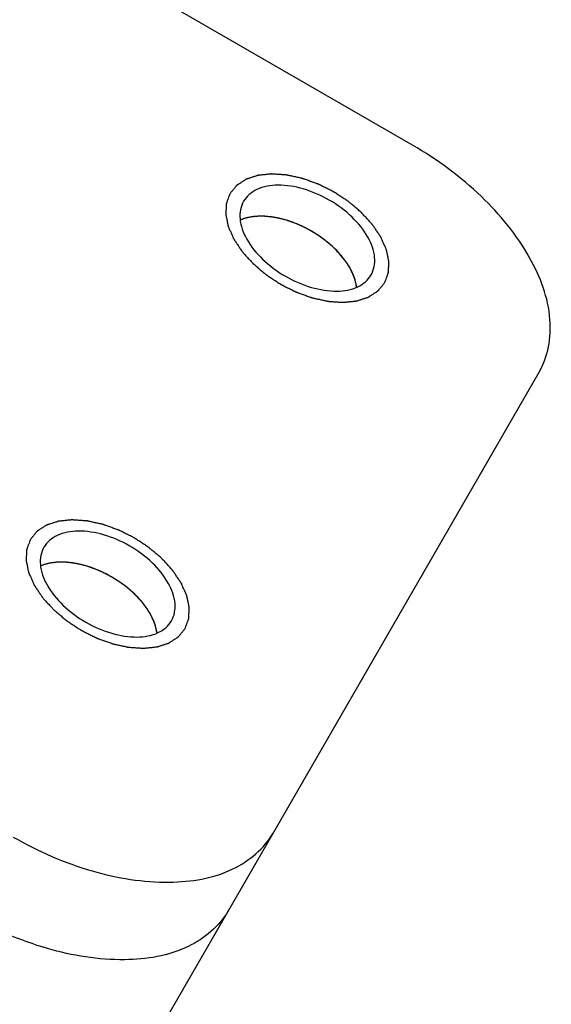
# Model space of a CAD drawing. Header units: millimetres. Extents: x 0 to 7560, y 0 to 5346.
# Tile 78 of 149: x 1450 to 1462, y 3835 to 3857. Entities that reach past the tile are written whole.
import ezdxf

# ---------------------------------------------------------------- set-up
doc = ezdxf.new("R2010")
doc.units = ezdxf.units.MM
for name, color, linetype in [('A2300501_ABL733', 7, 'Continuous'), ('CSH-ST-M4-20_PBL767', 7, 'Continuous'), ('CSH-ST-M4-20_PBL769', 7, 'Continuous'), ('M2302601_PBL749', 7, 'Continuous'), ('TOP_VIEW_VBL707', 7, 'Continuous')]:
    doc.layers.add(name, color=color, linetype=linetype)

# ---------------------------------------------------------------- blocks, each defined once
blk = doc.blocks.new('M2302601_PBL749', base_point=(1746.498, 3415.627))
at = {"layer": 'M2302601_PBL749', "color": 7}
for p, q in [((1769.847, 3437.415), (1742.134, 3453.415)), ((1753.516, 3399.129), (1772.685, 3432.332))]:
    blk.add_line(p, q, dxfattribs=at)
for points, knots in [([(1772.685, 3432.332), (1772.886, 3432.679), (1773.04, 3433.617), (1772.494, 3435.023), (1771.399, 3436.359), (1770.403, 3437.094), (1769.847, 3437.415)], [0, 0, 0, 0, 0.190097, 0.419659, 0.69556, 1, 1, 1, 1]), ([(1768.918, 3434.507), (1768.984, 3434.622), (1769.035, 3434.931), (1768.855, 3435.395), (1768.494, 3435.836), (1767.993, 3436.205), (1767.424, 3436.454), (1766.861, 3436.546), (1766.369, 3436.47), (1766.127, 3436.272), (1766.06, 3436.157)], [0, 0, 0, 0, 0.095059, 0.209831, 0.34778, 0.5, 0.65222, 0.790169, 0.904941, 1, 1, 1, 1]), ([(1766.06, 3436.157), (1765.994, 3436.042), (1765.943, 3435.733), (1766.123, 3435.269), (1766.485, 3434.828), (1766.985, 3434.459), (1767.555, 3434.21), (1768.118, 3434.118), (1768.609, 3434.193), (1768.852, 3434.392), (1768.918, 3434.507)], [0, 0, 0, 0, 0.095059, 0.209831, 0.34778, 0.5, 0.65222, 0.790169, 0.904941, 1, 1, 1, 1]), ([(1764.444, 3426.758), (1764.511, 3426.873), (1764.562, 3427.182), (1764.381, 3427.646), (1764.02, 3428.087), (1763.52, 3428.456), (1762.95, 3428.705), (1762.387, 3428.798), (1761.895, 3428.722), (1761.653, 3428.523), (1761.587, 3428.408)], [0, 0, 0, 0, 0.095059, 0.209831, 0.34778, 0.5, 0.65222, 0.790169, 0.904941, 1, 1, 1, 1]), ([(1761.587, 3428.408), (1761.52, 3428.293), (1761.469, 3427.984), (1761.65, 3427.52), (1762.011, 3427.079), (1762.511, 3426.71), (1763.081, 3426.461), (1763.644, 3426.369), (1764.136, 3426.445), (1764.378, 3426.643), (1764.444, 3426.758)], [0, 0, 0, 0, 0.095059, 0.209831, 0.34778, 0.5, 0.65222, 0.790169, 0.904941, 1, 1, 1, 1]), ([(1760.899, 3421.917), (1761.455, 3421.596), (1762.59, 3421.1), (1764.294, 3420.82), (1765.785, 3421.05), (1766.52, 3421.653), (1766.72, 3422)], [0, 0, 0, 0, 0.30444, 0.580341, 0.809903, 1, 1, 1, 1]), ([(1765.717, 3420.262), (1765.517, 3419.915), (1764.781, 3419.312), (1763.291, 3419.082), (1761.587, 3419.363), (1760.452, 3419.858), (1759.896, 3420.18)], [0, 0, 0, 0, 0.190097, 0.419659, 0.69556, 1, 1, 1, 1])]:
    blk.add_open_spline(points, degree=3, knots=knots, dxfattribs=at)
at = {"layer": 'M2302601_PBL749', "color": 134}
for points in [[(1769.221, 3434.332), (1769.228, 3434.35), (1769.242, 3434.387), (1769.259, 3434.433), (1769.273, 3434.469), (1769.284, 3434.497), (1769.292, 3434.52), (1769.298, 3434.536), (1769.301, 3434.545), (1769.305, 3434.551), (1769.304, 3434.56), (1769.305, 3434.57), (1769.306, 3434.588), (1769.308, 3434.614), (1769.309, 3434.645), (1769.311, 3434.676), (1769.313, 3434.708), (1769.315, 3434.739), (1769.316, 3434.765), (1769.317, 3434.783), (1769.317, 3434.793), (1769.319, 3434.801), (1769.316, 3434.81), (1769.314, 3434.821), (1769.31, 3434.84), (1769.304, 3434.869), (1769.297, 3434.902), (1769.29, 3434.936), (1769.283, 3434.97), (1769.276, 3435.003), (1769.27, 3435.031), (1769.266, 3435.051), (1769.264, 3435.062), (1769.263, 3435.071), (1769.258, 3435.08), (1769.253, 3435.092), (1769.244, 3435.112), (1769.231, 3435.142), (1769.215, 3435.178), (1769.199, 3435.213), (1769.183, 3435.249), (1769.167, 3435.284), (1769.154, 3435.314), (1769.145, 3435.335), (1769.14, 3435.346), (1769.136, 3435.355), (1769.13, 3435.364), (1769.122, 3435.376), (1769.108, 3435.396), (1769.089, 3435.425), (1769.066, 3435.46), (1769.042, 3435.495), (1769.019, 3435.53), (1768.995, 3435.565), (1768.976, 3435.594), (1768.962, 3435.614), (1768.954, 3435.625), (1768.949, 3435.634), (1768.941, 3435.643), (1768.931, 3435.654), (1768.913, 3435.673), (1768.888, 3435.701), (1768.857, 3435.734), (1768.817, 3435.779), (1768.776, 3435.824), (1768.741, 3435.862), (1768.723, 3435.882), (1768.713, 3435.893), (1768.706, 3435.902), (1768.696, 3435.909), (1768.685, 3435.919), (1768.663, 3435.937), (1768.621, 3435.973), (1768.561, 3436.024), (1768.501, 3436.075), (1768.459, 3436.111), (1768.438, 3436.129), (1768.425, 3436.139), (1768.417, 3436.147), (1768.406, 3436.154), (1768.392, 3436.163), (1768.368, 3436.179), (1768.334, 3436.202), (1768.292, 3436.229), (1768.237, 3436.265), (1768.182, 3436.302), (1768.134, 3436.333), (1768.11, 3436.349), (1768.096, 3436.358), (1768.086, 3436.366), (1768.075, 3436.37), (1768.06, 3436.378), (1768.035, 3436.391), (1767.984, 3436.416), (1767.912, 3436.452), (1767.839, 3436.489), (1767.789, 3436.514), (1767.763, 3436.527), (1767.749, 3436.534), (1767.738, 3436.54), (1767.727, 3436.544), (1767.712, 3436.549), (1767.686, 3436.558), (1767.634, 3436.577), (1767.559, 3436.604), (1767.485, 3436.631), (1767.433, 3436.649), (1767.407, 3436.659), (1767.392, 3436.664), (1767.381, 3436.669), (1767.37, 3436.671), (1767.355, 3436.674), (1767.329, 3436.68), (1767.278, 3436.691), (1767.219, 3436.704), (1767.16, 3436.717), (1767.116, 3436.726), (1767.079, 3436.735), (1767.053, 3436.74), (1767.039, 3436.743), (1767.028, 3436.746), (1767.017, 3436.747), (1767.003, 3436.748), (1766.978, 3436.749), (1766.928, 3436.753), (1766.871, 3436.757), (1766.814, 3436.761), (1766.772, 3436.764), (1766.736, 3436.766), (1766.711, 3436.768), (1766.697, 3436.769), (1766.686, 3436.77), (1766.677, 3436.768), (1766.664, 3436.767), (1766.642, 3436.765), (1766.61, 3436.762), (1766.572, 3436.758), (1766.534, 3436.754), (1766.496, 3436.75), (1766.458, 3436.746), (1766.426, 3436.742), (1766.404, 3436.74), (1766.391, 3436.739), (1766.381, 3436.738), (1766.374, 3436.735), (1766.363, 3436.732), (1766.344, 3436.725), (1766.316, 3436.716), (1766.283, 3436.706), (1766.251, 3436.695), (1766.218, 3436.684), (1766.185, 3436.674), (1766.158, 3436.665), (1766.139, 3436.659), (1766.128, 3436.655), (1766.119, 3436.653), (1766.113, 3436.648), (1766.104, 3436.642), (1766.089, 3436.632), (1766.067, 3436.618), (1766.041, 3436.601), (1766.014, 3436.584), (1765.988, 3436.567), (1765.962, 3436.55), (1765.94, 3436.536), (1765.925, 3436.526), (1765.916, 3436.521), (1765.909, 3436.517), (1765.905, 3436.511), (1765.898, 3436.503), (1765.887, 3436.489), (1765.871, 3436.47), (1765.852, 3436.447), (1765.827, 3436.417), (1765.795, 3436.378), (1765.77, 3436.347), (1765.757, 3436.332)], [(1765.757, 3436.332), (1765.75, 3436.314), (1765.737, 3436.277), (1765.719, 3436.231), (1765.705, 3436.195), (1765.695, 3436.167), (1765.687, 3436.144), (1765.68, 3436.128), (1765.677, 3436.119), (1765.674, 3436.112), (1765.674, 3436.104), (1765.673, 3436.094), (1765.672, 3436.076), (1765.671, 3436.05), (1765.669, 3436.019), (1765.668, 3435.988), (1765.666, 3435.956), (1765.664, 3435.925), (1765.663, 3435.899), (1765.662, 3435.881), (1765.661, 3435.871), (1765.66, 3435.863), (1765.663, 3435.854), (1765.665, 3435.843), (1765.669, 3435.823), (1765.675, 3435.795), (1765.682, 3435.762), (1765.689, 3435.728), (1765.696, 3435.694), (1765.703, 3435.661), (1765.708, 3435.632), (1765.712, 3435.613), (1765.715, 3435.602), (1765.716, 3435.593), (1765.721, 3435.584), (1765.726, 3435.572), (1765.735, 3435.552), (1765.748, 3435.522), (1765.764, 3435.486), (1765.78, 3435.451), (1765.795, 3435.415), (1765.811, 3435.38), (1765.824, 3435.35), (1765.833, 3435.329), (1765.839, 3435.317), (1765.842, 3435.308), (1765.849, 3435.3), (1765.856, 3435.288), (1765.87, 3435.268), (1765.89, 3435.239), (1765.913, 3435.204), (1765.936, 3435.169), (1765.96, 3435.134), (1765.983, 3435.099), (1766.003, 3435.07), (1766.016, 3435.05), (1766.024, 3435.038), (1766.03, 3435.03), (1766.038, 3435.021), (1766.048, 3435.01), (1766.066, 3434.991), (1766.091, 3434.963), (1766.121, 3434.929), (1766.162, 3434.885), (1766.202, 3434.84), (1766.238, 3434.801), (1766.255, 3434.782), (1766.266, 3434.771), (1766.273, 3434.762), (1766.282, 3434.755), (1766.294, 3434.744), (1766.315, 3434.727), (1766.357, 3434.691), (1766.418, 3434.64), (1766.478, 3434.588), (1766.52, 3434.553), (1766.541, 3434.535), (1766.553, 3434.525), (1766.562, 3434.517), (1766.573, 3434.51), (1766.586, 3434.501), (1766.61, 3434.485), (1766.645, 3434.462), (1766.686, 3434.435), (1766.741, 3434.399), (1766.796, 3434.362), (1766.845, 3434.331), (1766.869, 3434.315), (1766.883, 3434.306), (1766.893, 3434.298), (1766.904, 3434.293), (1766.918, 3434.286), (1766.944, 3434.273), (1766.994, 3434.248), (1767.067, 3434.212), (1767.139, 3434.175), (1767.19, 3434.15), (1767.215, 3434.137), (1767.23, 3434.13), (1767.24, 3434.124), (1767.252, 3434.12), (1767.267, 3434.115), (1767.293, 3434.106), (1767.345, 3434.087), (1767.419, 3434.06), (1767.494, 3434.033), (1767.546, 3434.014), (1767.572, 3434.005), (1767.587, 3434), (1767.598, 3433.995), (1767.609, 3433.993), (1767.624, 3433.99), (1767.649, 3433.984), (1767.701, 3433.973), (1767.76, 3433.96), (1767.819, 3433.947), (1767.863, 3433.937), (1767.899, 3433.929), (1767.925, 3433.924), (1767.94, 3433.921), (1767.951, 3433.918), (1767.962, 3433.917), (1767.976, 3433.916), (1768.001, 3433.915), (1768.051, 3433.911), (1768.107, 3433.907), (1768.164, 3433.903), (1768.207, 3433.9), (1768.242, 3433.898), (1768.267, 3433.896), (1768.282, 3433.895), (1768.293, 3433.894), (1768.302, 3433.895), (1768.315, 3433.897), (1768.337, 3433.899), (1768.368, 3433.902), (1768.406, 3433.906), (1768.445, 3433.91), (1768.483, 3433.914), (1768.521, 3433.918), (1768.552, 3433.922), (1768.575, 3433.924), (1768.587, 3433.925), (1768.597, 3433.926), (1768.605, 3433.929), (1768.616, 3433.932), (1768.635, 3433.939), (1768.662, 3433.948), (1768.695, 3433.958), (1768.728, 3433.969), (1768.761, 3433.98), (1768.794, 3433.99), (1768.821, 3433.999), (1768.84, 3434.005), (1768.851, 3434.009), (1768.86, 3434.011), (1768.866, 3434.016), (1768.875, 3434.022), (1768.89, 3434.032), (1768.912, 3434.046), (1768.938, 3434.063), (1768.964, 3434.08), (1768.99, 3434.097), (1769.017, 3434.114), (1769.039, 3434.128), (1769.054, 3434.137), (1769.063, 3434.143), (1769.07, 3434.147), (1769.074, 3434.153), (1769.08, 3434.161), (1769.091, 3434.174), (1769.107, 3434.194), (1769.126, 3434.217), (1769.152, 3434.247), (1769.183, 3434.286), (1769.209, 3434.317), (1769.221, 3434.332)], [(1764.748, 3426.583), (1764.754, 3426.601), (1764.768, 3426.638), (1764.786, 3426.684), (1764.799, 3426.72), (1764.81, 3426.748), (1764.818, 3426.771), (1764.824, 3426.787), (1764.828, 3426.796), (1764.831, 3426.803), (1764.831, 3426.811), (1764.832, 3426.821), (1764.832, 3426.839), (1764.834, 3426.865), (1764.836, 3426.896), (1764.837, 3426.928), (1764.839, 3426.959), (1764.841, 3426.99), (1764.842, 3427.016), (1764.843, 3427.034), (1764.844, 3427.045), (1764.845, 3427.052), (1764.842, 3427.061), (1764.84, 3427.072), (1764.836, 3427.092), (1764.83, 3427.12), (1764.823, 3427.153), (1764.816, 3427.187), (1764.809, 3427.221), (1764.802, 3427.255), (1764.796, 3427.283), (1764.792, 3427.302), (1764.79, 3427.314), (1764.789, 3427.322), (1764.784, 3427.331), (1764.779, 3427.343), (1764.77, 3427.363), (1764.757, 3427.393), (1764.741, 3427.429), (1764.725, 3427.464), (1764.709, 3427.5), (1764.694, 3427.535), (1764.68, 3427.565), (1764.671, 3427.586), (1764.666, 3427.598), (1764.663, 3427.607), (1764.656, 3427.615), (1764.648, 3427.627), (1764.635, 3427.647), (1764.615, 3427.676), (1764.592, 3427.711), (1764.568, 3427.746), (1764.545, 3427.781), (1764.522, 3427.816), (1764.502, 3427.845), (1764.488, 3427.865), (1764.48, 3427.877), (1764.475, 3427.885), (1764.467, 3427.894), (1764.457, 3427.905), (1764.439, 3427.924), (1764.414, 3427.952), (1764.384, 3427.986), (1764.343, 3428.03), (1764.303, 3428.075), (1764.267, 3428.114), (1764.25, 3428.133), (1764.239, 3428.144), (1764.232, 3428.153), (1764.223, 3428.16), (1764.211, 3428.171), (1764.19, 3428.188), (1764.148, 3428.224), (1764.087, 3428.275), (1764.027, 3428.327), (1763.985, 3428.362), (1763.964, 3428.38), (1763.952, 3428.391), (1763.943, 3428.399), (1763.932, 3428.405), (1763.919, 3428.414), (1763.894, 3428.43), (1763.86, 3428.453), (1763.819, 3428.48), (1763.764, 3428.516), (1763.708, 3428.553), (1763.66, 3428.584), (1763.636, 3428.6), (1763.622, 3428.609), (1763.612, 3428.617), (1763.601, 3428.622), (1763.587, 3428.629), (1763.561, 3428.642), (1763.511, 3428.667), (1763.438, 3428.704), (1763.366, 3428.74), (1763.315, 3428.765), (1763.29, 3428.778), (1763.275, 3428.785), (1763.264, 3428.791), (1763.253, 3428.795), (1763.238, 3428.8), (1763.212, 3428.81), (1763.16, 3428.828), (1763.086, 3428.855), (1763.011, 3428.882), (1762.959, 3428.901), (1762.933, 3428.91), (1762.918, 3428.915), (1762.907, 3428.92), (1762.896, 3428.922), (1762.881, 3428.925), (1762.855, 3428.931), (1762.804, 3428.942), (1762.745, 3428.955), (1762.686, 3428.968), (1762.642, 3428.978), (1762.605, 3428.986), (1762.58, 3428.991), (1762.565, 3428.995), (1762.554, 3428.998), (1762.543, 3428.998), (1762.529, 3428.999), (1762.504, 3429), (1762.454, 3429.004), (1762.397, 3429.008), (1762.341, 3429.012), (1762.298, 3429.015), (1762.262, 3429.017), (1762.237, 3429.019), (1762.223, 3429.02), (1762.212, 3429.021), (1762.203, 3429.02), (1762.19, 3429.019), (1762.168, 3429.016), (1762.136, 3429.013), (1762.098, 3429.009), (1762.06, 3429.005), (1762.022, 3429.001), (1761.984, 3428.997), (1761.952, 3428.993), (1761.93, 3428.991), (1761.918, 3428.99), (1761.908, 3428.989), (1761.9, 3428.986), (1761.889, 3428.983), (1761.87, 3428.976), (1761.842, 3428.968), (1761.81, 3428.957), (1761.777, 3428.946), (1761.744, 3428.935), (1761.711, 3428.925), (1761.684, 3428.916), (1761.665, 3428.91), (1761.654, 3428.906), (1761.645, 3428.904), (1761.639, 3428.899), (1761.63, 3428.894), (1761.615, 3428.884), (1761.593, 3428.869), (1761.567, 3428.852), (1761.541, 3428.835), (1761.514, 3428.819), (1761.488, 3428.802), (1761.466, 3428.787), (1761.451, 3428.778), (1761.442, 3428.772), (1761.435, 3428.768), (1761.431, 3428.762), (1761.424, 3428.754), (1761.413, 3428.741), (1761.398, 3428.721), (1761.379, 3428.698), (1761.353, 3428.668), (1761.321, 3428.629), (1761.296, 3428.598), (1761.283, 3428.583)], [(1761.283, 3428.583), (1761.277, 3428.565), (1761.263, 3428.528), (1761.245, 3428.482), (1761.232, 3428.446), (1761.221, 3428.418), (1761.213, 3428.395), (1761.207, 3428.379), (1761.203, 3428.37), (1761.2, 3428.364), (1761.2, 3428.356), (1761.199, 3428.345), (1761.199, 3428.327), (1761.197, 3428.301), (1761.195, 3428.27), (1761.194, 3428.239), (1761.192, 3428.207), (1761.19, 3428.176), (1761.189, 3428.15), (1761.188, 3428.132), (1761.187, 3428.122), (1761.186, 3428.114), (1761.189, 3428.105), (1761.191, 3428.094), (1761.195, 3428.075), (1761.201, 3428.047), (1761.208, 3428.013), (1761.215, 3427.979), (1761.222, 3427.945), (1761.229, 3427.912), (1761.235, 3427.884), (1761.239, 3427.864), (1761.241, 3427.853), (1761.242, 3427.844), (1761.247, 3427.835), (1761.252, 3427.824), (1761.261, 3427.803), (1761.274, 3427.773), (1761.29, 3427.738), (1761.306, 3427.702), (1761.322, 3427.666), (1761.337, 3427.631), (1761.351, 3427.601), (1761.36, 3427.58), (1761.365, 3427.569), (1761.368, 3427.56), (1761.375, 3427.551), (1761.383, 3427.539), (1761.396, 3427.519), (1761.416, 3427.49), (1761.439, 3427.455), (1761.463, 3427.42), (1761.486, 3427.385), (1761.509, 3427.351), (1761.529, 3427.322), (1761.543, 3427.301), (1761.551, 3427.29), (1761.556, 3427.281), (1761.564, 3427.273), (1761.574, 3427.261), (1761.592, 3427.242), (1761.617, 3427.214), (1761.647, 3427.181), (1761.688, 3427.136), (1761.728, 3427.092), (1761.764, 3427.053), (1761.781, 3427.033), (1761.792, 3427.022), (1761.799, 3427.013), (1761.808, 3427.006), (1761.82, 3426.996), (1761.841, 3426.978), (1761.884, 3426.942), (1761.944, 3426.891), (1762.004, 3426.84), (1762.046, 3426.804), (1762.067, 3426.786), (1762.079, 3426.776), (1762.088, 3426.768), (1762.099, 3426.761), (1762.112, 3426.752), (1762.137, 3426.736), (1762.171, 3426.713), (1762.212, 3426.686), (1762.267, 3426.65), (1762.323, 3426.614), (1762.371, 3426.582), (1762.395, 3426.566), (1762.409, 3426.557), (1762.419, 3426.55), (1762.43, 3426.545), (1762.444, 3426.537), (1762.47, 3426.525), (1762.52, 3426.499), (1762.593, 3426.463), (1762.665, 3426.426), (1762.716, 3426.401), (1762.741, 3426.388), (1762.756, 3426.381), (1762.767, 3426.375), (1762.778, 3426.371), (1762.793, 3426.366), (1762.819, 3426.357), (1762.871, 3426.338), (1762.945, 3426.311), (1763.02, 3426.284), (1763.072, 3426.266), (1763.098, 3426.256), (1763.113, 3426.251), (1763.124, 3426.246), (1763.135, 3426.245), (1763.15, 3426.241), (1763.176, 3426.236), (1763.227, 3426.224), (1763.286, 3426.211), (1763.345, 3426.198), (1763.389, 3426.189), (1763.426, 3426.181), (1763.451, 3426.175), (1763.466, 3426.172), (1763.477, 3426.169), (1763.488, 3426.169), (1763.502, 3426.167), (1763.527, 3426.166), (1763.577, 3426.162), (1763.634, 3426.158), (1763.69, 3426.154), (1763.733, 3426.151), (1763.769, 3426.149), (1763.794, 3426.147), (1763.808, 3426.146), (1763.819, 3426.145), (1763.828, 3426.147), (1763.841, 3426.148), (1763.863, 3426.15), (1763.895, 3426.153), (1763.933, 3426.157), (1763.971, 3426.161), (1764.009, 3426.165), (1764.047, 3426.169), (1764.079, 3426.173), (1764.101, 3426.175), (1764.113, 3426.177), (1764.123, 3426.177), (1764.131, 3426.18), (1764.142, 3426.184), (1764.161, 3426.19), (1764.189, 3426.199), (1764.221, 3426.209), (1764.254, 3426.22), (1764.287, 3426.231), (1764.32, 3426.241), (1764.347, 3426.25), (1764.366, 3426.257), (1764.377, 3426.26), (1764.386, 3426.262), (1764.392, 3426.267), (1764.401, 3426.273), (1764.416, 3426.283), (1764.438, 3426.297), (1764.464, 3426.314), (1764.49, 3426.331), (1764.517, 3426.348), (1764.543, 3426.365), (1764.565, 3426.379), (1764.58, 3426.389), (1764.589, 3426.395), (1764.596, 3426.398), (1764.6, 3426.405), (1764.607, 3426.412), (1764.618, 3426.426), (1764.634, 3426.445), (1764.653, 3426.468), (1764.678, 3426.499), (1764.71, 3426.537), (1764.735, 3426.568), (1764.748, 3426.583)]]:
    blk.add_open_spline(points, degree=3, knots=[0, 0, 0, 0, 0.015625, 0.03125, 0.039062, 0.046875, 0.054688, 0.058594, 0.060547, 0.0625, 0.064453, 0.066406, 0.070312, 0.078125, 0.085938, 0.09375, 0.101562, 0.109375, 0.117188, 0.121094, 0.123047, 0.125, 0.126953, 0.128906, 0.132812, 0.140625, 0.148438, 0.15625, 0.164062, 0.171875, 0.179688, 0.183594, 0.185547, 0.1875, 0.189453, 0.191406, 0.195312, 0.203125, 0.210938, 0.21875, 0.226562, 0.234375, 0.242188, 0.246094, 0.248047, 0.25, 0.251953, 0.253906, 0.257812, 0.265625, 0.273438, 0.28125, 0.289062, 0.296875, 0.304688, 0.308594, 0.310547, 0.3125, 0.314453, 0.316406, 0.320312, 0.328125, 0.335938, 0.34375, 0.359375, 0.367188, 0.371094, 0.373047, 0.375, 0.376953, 0.378906, 0.382812, 0.390625, 0.40625, 0.421875, 0.429688, 0.433594, 0.435547, 0.4375, 0.439453, 0.441406, 0.445312, 0.453125, 0.460938, 0.46875, 0.484375, 0.492188, 0.496094, 0.498047, 0.5, 0.501953, 0.503906, 0.507812, 0.515625, 0.53125, 0.546875, 0.554688, 0.558594, 0.560547, 0.5625, 0.564453, 0.566406, 0.570312, 0.578125, 0.59375, 0.609375, 0.617188, 0.621094, 0.623047, 0.625, 0.626953, 0.628906, 0.632812, 0.640625, 0.65625, 0.664062, 0.671875, 0.679688, 0.683594, 0.685547, 0.6875, 0.689453, 0.691406, 0.695312, 0.703125, 0.71875, 0.726562, 0.734375, 0.742188, 0.746094, 0.748047, 0.75, 0.751953, 0.753906, 0.757812, 0.765625, 0.773438, 0.78125, 0.789062, 0.796875, 0.804688, 0.808594, 0.810547, 0.8125, 0.814453, 0.816406, 0.820312, 0.828125, 0.835938, 0.84375, 0.851562, 0.859375, 0.867188, 0.871094, 0.873047, 0.875, 0.876953, 0.878906, 0.882812, 0.890625, 0.898438, 0.90625, 0.914062, 0.921875, 0.929688, 0.933594, 0.935547, 0.9375, 0.939453, 0.941406, 0.945312, 0.953125, 0.960938, 0.96875, 0.984375, 1, 1, 1, 1], dxfattribs=at)
blk = doc.blocks.new('CSH-ST-M4-20_PBL767', base_point=(1762.82, 3427.285))
at = {"layer": 'CSH-ST-M4-20_PBL767', "color": 134}
for p, q in [((1762.111, 3428.069), (1762.099, 3428.07)), ((1762.439, 3428.014), (1762.435, 3428.015)), ((1762.778, 3427.902), (1762.775, 3427.903)), ((1763.109, 3427.739), (1763.104, 3427.742)), ((1763.413, 3427.535), (1763.411, 3427.537)), ((1763.679, 3427.296), (1763.676, 3427.299)), ((1763.895, 3427.032), (1763.888, 3427.042))]:
    blk.add_line(p, q, dxfattribs=at)
at = {"layer": 'CSH-ST-M4-20_PBL767', "color": 7}
blk.add_arc((1762.872, 3426.274), 1.269, 21.2988, 23.21, dxfattribs=at)
for points, knots in [([(1761.762, 3428.059), (1761.741, 3428.056), (1761.659, 3428.041), (1761.579, 3428.017), (1761.522, 3427.994)], [0, 0, 0, 0, 0.260814, 1, 1, 1, 1]), ([(1762.024, 3428.074), (1762.001, 3428.074), (1761.914, 3428.075), (1761.826, 3428.069), (1761.762, 3428.059)], [0, 0, 0, 0, 0.259231, 1, 1, 1, 1]), ([(1764.118, 3426.496), (1764.115, 3426.515), (1764.101, 3426.597), (1764.077, 3426.677), (1764.054, 3426.735)], [0, 0, 0, 0, 0.23981, 1, 1, 1, 1])]:
    blk.add_open_spline(points, degree=3, knots=knots, dxfattribs=at)
at = {"layer": 'CSH-ST-M4-20_PBL767', "color": 134}
for points, knots in [([(1762.024, 3428.074), (1762.001, 3428.074), (1761.967, 3428.074), (1761.922, 3428.073), (1761.889, 3428.071), (1761.856, 3428.07), (1761.824, 3428.066), (1761.792, 3428.062), (1761.76, 3428.059), (1761.728, 3428.052), (1761.702, 3428.047), (1761.681, 3428.043), (1761.661, 3428.038), (1761.637, 3428.032), (1761.613, 3428.026), (1761.594, 3428.02), (1761.566, 3428.01), (1761.543, 3428.001), (1761.524, 3427.995)], [0, 0, 0, 0, 0.125, 0.1875, 0.25, 0.3125, 0.375, 0.4375, 0.5, 0.5625, 0.625, 0.65625, 0.6875, 0.75, 0.8125, 0.84375, 0.875, 1, 1, 1, 1]), ([(1762.099, 3428.07), (1762.096, 3428.07), (1762.093, 3428.07), (1762.087, 3428.07), (1762.081, 3428.071), (1762.076, 3428.071), (1762.072, 3428.071), (1762.068, 3428.072), (1762.065, 3428.072), (1762.059, 3428.072), (1762.053, 3428.072), (1762.048, 3428.073), (1762.045, 3428.073), (1762.042, 3428.073), (1762.039, 3428.073), (1762.032, 3428.073), (1762.028, 3428.073), (1762.024, 3428.074)], [0, 0, 0, 0, 0.125, 0.1875, 0.25, 0.3125, 0.375, 0.4375, 0.5, 0.5625, 0.625, 0.6875, 0.75, 0.8125, 0.84375, 0.875, 1, 1, 1, 1]), ([(1762.435, 3428.015), (1762.422, 3428.018), (1762.403, 3428.022), (1762.376, 3428.028), (1762.354, 3428.033), (1762.337, 3428.037), (1762.323, 3428.039), (1762.31, 3428.042), (1762.294, 3428.045), (1762.275, 3428.048), (1762.253, 3428.051), (1762.232, 3428.055), (1762.211, 3428.058), (1762.193, 3428.06), (1762.177, 3428.062), (1762.164, 3428.063), (1762.142, 3428.065), (1762.125, 3428.067), (1762.111, 3428.069)], [0, 0, 0, 0, 0.125, 0.1875, 0.25, 0.3125, 0.34375, 0.375, 0.4375, 0.5, 0.5625, 0.625, 0.6875, 0.75, 0.8125, 0.84375, 0.875, 1, 1, 1, 1]), ([(1762.775, 3427.903), (1762.762, 3427.908), (1762.742, 3427.916), (1762.715, 3427.927), (1762.693, 3427.935), (1762.675, 3427.941), (1762.661, 3427.947), (1762.648, 3427.951), (1762.631, 3427.957), (1762.612, 3427.963), (1762.59, 3427.97), (1762.561, 3427.98), (1762.524, 3427.99), (1762.481, 3428.003), (1762.453, 3428.01), (1762.439, 3428.014)], [0, 0, 0, 0, 0.125, 0.1875, 0.25, 0.3125, 0.34375, 0.375, 0.4375, 0.5, 0.5625, 0.625, 0.75, 0.875, 1, 1, 1, 1]), ([(1763.104, 3427.742), (1763.091, 3427.749), (1763.072, 3427.76), (1763.047, 3427.774), (1763.025, 3427.785), (1763.008, 3427.795), (1762.994, 3427.802), (1762.982, 3427.808), (1762.965, 3427.816), (1762.947, 3427.826), (1762.925, 3427.836), (1762.907, 3427.845), (1762.893, 3427.852), (1762.88, 3427.858), (1762.863, 3427.865), (1762.847, 3427.872), (1762.834, 3427.878), (1762.811, 3427.888), (1762.793, 3427.896), (1762.778, 3427.902)], [0, 0, 0, 0, 0.125, 0.1875, 0.25, 0.3125, 0.34375, 0.375, 0.4375, 0.5, 0.5625, 0.625, 0.65625, 0.6875, 0.75, 0.8125, 0.84375, 0.875, 1, 1, 1, 1]), ([(1763.411, 3427.537), (1763.399, 3427.545), (1763.385, 3427.556), (1763.368, 3427.569), (1763.356, 3427.578), (1763.34, 3427.589), (1763.32, 3427.603), (1763.303, 3427.616), (1763.285, 3427.628), (1763.268, 3427.64), (1763.247, 3427.653), (1763.231, 3427.664), (1763.218, 3427.673), (1763.205, 3427.68), (1763.19, 3427.69), (1763.175, 3427.699), (1763.162, 3427.707), (1763.148, 3427.716), (1763.13, 3427.726), (1763.116, 3427.735), (1763.109, 3427.739)], [0, 0, 0, 0, 0.125, 0.15625, 0.1875, 0.25, 0.3125, 0.375, 0.4375, 0.5, 0.5625, 0.625, 0.65625, 0.6875, 0.75, 0.8125, 0.84375, 0.875, 0.9375, 1, 1, 1, 1]), ([(1763.676, 3427.299), (1763.667, 3427.309), (1763.655, 3427.321), (1763.641, 3427.335), (1763.63, 3427.346), (1763.616, 3427.359), (1763.6, 3427.375), (1763.585, 3427.389), (1763.569, 3427.403), (1763.555, 3427.417), (1763.537, 3427.432), (1763.514, 3427.452), (1763.484, 3427.477), (1763.449, 3427.507), (1763.425, 3427.525), (1763.413, 3427.535)], [0, 0, 0, 0, 0.125, 0.15625, 0.1875, 0.25, 0.3125, 0.375, 0.4375, 0.5, 0.5625, 0.625, 0.75, 0.875, 1, 1, 1, 1]), ([(1763.888, 3427.042), (1763.881, 3427.053), (1763.872, 3427.066), (1763.861, 3427.081), (1763.853, 3427.092), (1763.842, 3427.106), (1763.829, 3427.123), (1763.817, 3427.138), (1763.805, 3427.153), (1763.794, 3427.168), (1763.779, 3427.185), (1763.765, 3427.202), (1763.751, 3427.218), (1763.738, 3427.232), (1763.727, 3427.245), (1763.718, 3427.255), (1763.702, 3427.272), (1763.69, 3427.285), (1763.679, 3427.296)], [0, 0, 0, 0, 0.125, 0.15625, 0.1875, 0.25, 0.3125, 0.375, 0.4375, 0.5, 0.5625, 0.625, 0.6875, 0.75, 0.8125, 0.84375, 0.875, 1, 1, 1, 1]), ([(1763.936, 3426.969), (1763.935, 3426.971), (1763.933, 3426.974), (1763.93, 3426.979), (1763.927, 3426.984), (1763.924, 3426.989), (1763.922, 3426.992), (1763.92, 3426.995), (1763.918, 3426.998), (1763.915, 3427.003), (1763.912, 3427.008), (1763.909, 3427.012), (1763.907, 3427.015), (1763.905, 3427.017), (1763.904, 3427.02), (1763.9, 3427.025), (1763.897, 3427.029), (1763.895, 3427.032)], [0, 0, 0, 0, 0.125, 0.1875, 0.25, 0.3125, 0.375, 0.4375, 0.5, 0.5625, 0.625, 0.6875, 0.75, 0.8125, 0.84375, 0.875, 1, 1, 1, 1]), ([(1764.118, 3426.497), (1764.114, 3426.516), (1764.11, 3426.539), (1764.105, 3426.567), (1764.101, 3426.586), (1764.094, 3426.61), (1764.088, 3426.634), (1764.083, 3426.653), (1764.076, 3426.673), (1764.069, 3426.692), (1764.063, 3426.712), (1764.058, 3426.726), (1764.051, 3426.742), (1764.043, 3426.762), (1764.032, 3426.788), (1764.018, 3426.819), (1764.003, 3426.848), (1763.991, 3426.872), (1763.981, 3426.892), (1763.969, 3426.913), (1763.954, 3426.939), (1763.942, 3426.959), (1763.936, 3426.969)], [0, 0, 0, 0, 0.125, 0.15625, 0.1875, 0.25, 0.3125, 0.34375, 0.375, 0.4375, 0.46875, 0.5, 0.53125, 0.5625, 0.625, 0.6875, 0.75, 0.8125, 0.84375, 0.875, 0.9375, 1, 1, 1, 1])]:
    blk.add_open_spline(points, degree=3, knots=knots, dxfattribs=at)
at = {"layer": 'CSH-ST-M4-20_PBL767', "color": 7}
for points in [[(1763.936, 3426.969), (1763.737, 3427.29), (1763.143, 3427.805), (1762.401, 3428.062), (1762.024, 3428.074)], [(1764.038, 3426.774), (1764.009, 3426.842), (1763.975, 3426.907), (1763.936, 3426.969)]]:
    blk.add_open_spline(points, degree=3, dxfattribs=at)
blk = doc.blocks.new('CSH-ST-M4-20_PBL769', base_point=(1767.294, 3435.034))
at = {"layer": 'CSH-ST-M4-20_PBL769', "color": 134}
for p, q in [((1766.585, 3435.817), (1766.573, 3435.818)), ((1766.913, 3435.762), (1766.909, 3435.763)), ((1767.251, 3435.651), (1767.249, 3435.652)), ((1767.583, 3435.488), (1767.577, 3435.491)), ((1767.887, 3435.283), (1767.884, 3435.285)), ((1768.153, 3435.045), (1768.15, 3435.048)), ((1768.369, 3434.781), (1768.362, 3434.791))]:
    blk.add_line(p, q, dxfattribs=at)
at = {"layer": 'CSH-ST-M4-20_PBL769', "color": 7}
blk.add_arc((1767.346, 3434.023), 1.269, 21.2988, 23.21, dxfattribs=at)
for points, knots in [([(1766.236, 3435.808), (1766.214, 3435.804), (1766.133, 3435.79), (1766.053, 3435.766), (1765.996, 3435.743)], [0, 0, 0, 0, 0.260814, 1, 1, 1, 1]), ([(1766.497, 3435.822), (1766.475, 3435.823), (1766.387, 3435.824), (1766.3, 3435.817), (1766.236, 3435.808)], [0, 0, 0, 0, 0.259231, 1, 1, 1, 1]), ([(1768.592, 3434.244), (1768.589, 3434.264), (1768.575, 3434.346), (1768.551, 3434.425), (1768.528, 3434.484)], [0, 0, 0, 0, 0.23981, 1, 1, 1, 1])]:
    blk.add_open_spline(points, degree=3, knots=knots, dxfattribs=at)
at = {"layer": 'CSH-ST-M4-20_PBL769', "color": 134}
for points, knots in [([(1766.497, 3435.822), (1766.475, 3435.822), (1766.441, 3435.823), (1766.395, 3435.822), (1766.363, 3435.82), (1766.329, 3435.819), (1766.298, 3435.815), (1766.266, 3435.811), (1766.234, 3435.808), (1766.202, 3435.801), (1766.176, 3435.796), (1766.154, 3435.792), (1766.135, 3435.787), (1766.111, 3435.781), (1766.087, 3435.774), (1766.068, 3435.769), (1766.04, 3435.758), (1766.016, 3435.75), (1765.998, 3435.743)], [0, 0, 0, 0, 0.125, 0.1875, 0.25, 0.3125, 0.375, 0.4375, 0.5, 0.5625, 0.625, 0.65625, 0.6875, 0.75, 0.8125, 0.84375, 0.875, 1, 1, 1, 1]), ([(1766.573, 3435.818), (1766.57, 3435.819), (1766.567, 3435.819), (1766.561, 3435.819), (1766.555, 3435.82), (1766.549, 3435.82), (1766.545, 3435.82), (1766.542, 3435.82), (1766.539, 3435.821), (1766.532, 3435.821), (1766.527, 3435.821), (1766.522, 3435.821), (1766.518, 3435.822), (1766.515, 3435.822), (1766.513, 3435.822), (1766.506, 3435.822), (1766.502, 3435.822), (1766.497, 3435.822)], [0, 0, 0, 0, 0.125, 0.1875, 0.25, 0.3125, 0.375, 0.4375, 0.5, 0.5625, 0.625, 0.6875, 0.75, 0.8125, 0.84375, 0.875, 1, 1, 1, 1]), ([(1766.909, 3435.763), (1766.896, 3435.766), (1766.877, 3435.771), (1766.85, 3435.777), (1766.828, 3435.782), (1766.81, 3435.785), (1766.796, 3435.788), (1766.784, 3435.79), (1766.767, 3435.793), (1766.749, 3435.797), (1766.727, 3435.8), (1766.706, 3435.803), (1766.685, 3435.807), (1766.667, 3435.809), (1766.651, 3435.811), (1766.638, 3435.812), (1766.616, 3435.814), (1766.599, 3435.816), (1766.585, 3435.817)], [0, 0, 0, 0, 0.125, 0.1875, 0.25, 0.3125, 0.34375, 0.375, 0.4375, 0.5, 0.5625, 0.625, 0.6875, 0.75, 0.8125, 0.84375, 0.875, 1, 1, 1, 1]), ([(1767.249, 3435.652), (1767.235, 3435.657), (1767.216, 3435.665), (1767.189, 3435.675), (1767.167, 3435.683), (1767.149, 3435.69), (1767.135, 3435.695), (1767.122, 3435.7), (1767.105, 3435.706), (1767.086, 3435.712), (1767.063, 3435.719), (1767.035, 3435.729), (1766.998, 3435.739), (1766.955, 3435.752), (1766.927, 3435.759), (1766.913, 3435.762)], [0, 0, 0, 0, 0.125, 0.1875, 0.25, 0.3125, 0.34375, 0.375, 0.4375, 0.5, 0.5625, 0.625, 0.75, 0.875, 1, 1, 1, 1]), ([(1767.577, 3435.491), (1767.565, 3435.498), (1767.546, 3435.508), (1767.521, 3435.523), (1767.499, 3435.534), (1767.482, 3435.543), (1767.468, 3435.551), (1767.455, 3435.557), (1767.439, 3435.565), (1767.421, 3435.575), (1767.399, 3435.585), (1767.381, 3435.593), (1767.367, 3435.6), (1767.353, 3435.606), (1767.337, 3435.614), (1767.321, 3435.621), (1767.308, 3435.627), (1767.285, 3435.637), (1767.266, 3435.644), (1767.251, 3435.651)], [0, 0, 0, 0, 0.125, 0.1875, 0.25, 0.3125, 0.34375, 0.375, 0.4375, 0.5, 0.5625, 0.625, 0.65625, 0.6875, 0.75, 0.8125, 0.84375, 0.875, 1, 1, 1, 1]), ([(1767.884, 3435.285), (1767.873, 3435.294), (1767.859, 3435.305), (1767.842, 3435.317), (1767.83, 3435.327), (1767.814, 3435.338), (1767.794, 3435.352), (1767.776, 3435.365), (1767.758, 3435.377), (1767.742, 3435.389), (1767.721, 3435.402), (1767.705, 3435.413), (1767.691, 3435.421), (1767.679, 3435.429), (1767.664, 3435.439), (1767.649, 3435.448), (1767.636, 3435.456), (1767.622, 3435.465), (1767.604, 3435.475), (1767.59, 3435.483), (1767.583, 3435.488)], [0, 0, 0, 0, 0.125, 0.15625, 0.1875, 0.25, 0.3125, 0.375, 0.4375, 0.5, 0.5625, 0.625, 0.65625, 0.6875, 0.75, 0.8125, 0.84375, 0.875, 0.9375, 1, 1, 1, 1]), ([(1768.15, 3435.048), (1768.141, 3435.058), (1768.128, 3435.07), (1768.114, 3435.084), (1768.104, 3435.095), (1768.09, 3435.108), (1768.074, 3435.124), (1768.058, 3435.138), (1768.043, 3435.152), (1768.028, 3435.166), (1768.01, 3435.181), (1767.988, 3435.201), (1767.958, 3435.226), (1767.922, 3435.255), (1767.899, 3435.274), (1767.887, 3435.283)], [0, 0, 0, 0, 0.125, 0.15625, 0.1875, 0.25, 0.3125, 0.375, 0.4375, 0.5, 0.5625, 0.625, 0.75, 0.875, 1, 1, 1, 1]), ([(1768.362, 3434.791), (1768.355, 3434.801), (1768.346, 3434.814), (1768.335, 3434.829), (1768.327, 3434.84), (1768.316, 3434.854), (1768.303, 3434.872), (1768.291, 3434.887), (1768.279, 3434.902), (1768.267, 3434.917), (1768.253, 3434.934), (1768.239, 3434.95), (1768.225, 3434.967), (1768.212, 3434.981), (1768.201, 3434.993), (1768.192, 3435.004), (1768.176, 3435.021), (1768.163, 3435.034), (1768.153, 3435.045)], [0, 0, 0, 0, 0.125, 0.15625, 0.1875, 0.25, 0.3125, 0.375, 0.4375, 0.5, 0.5625, 0.625, 0.6875, 0.75, 0.8125, 0.84375, 0.875, 1, 1, 1, 1]), ([(1768.41, 3434.718), (1768.409, 3434.72), (1768.407, 3434.723), (1768.404, 3434.728), (1768.401, 3434.733), (1768.398, 3434.738), (1768.396, 3434.741), (1768.394, 3434.744), (1768.392, 3434.747), (1768.389, 3434.752), (1768.386, 3434.756), (1768.383, 3434.761), (1768.381, 3434.764), (1768.379, 3434.766), (1768.378, 3434.768), (1768.374, 3434.774), (1768.371, 3434.778), (1768.369, 3434.781)], [0, 0, 0, 0, 0.125, 0.1875, 0.25, 0.3125, 0.375, 0.4375, 0.5, 0.5625, 0.625, 0.6875, 0.75, 0.8125, 0.84375, 0.875, 1, 1, 1, 1]), ([(1768.592, 3434.246), (1768.588, 3434.265), (1768.584, 3434.288), (1768.579, 3434.316), (1768.574, 3434.335), (1768.568, 3434.359), (1768.562, 3434.383), (1768.557, 3434.402), (1768.55, 3434.422), (1768.543, 3434.441), (1768.536, 3434.461), (1768.532, 3434.475), (1768.525, 3434.491), (1768.516, 3434.511), (1768.506, 3434.537), (1768.492, 3434.567), (1768.477, 3434.597), (1768.465, 3434.621), (1768.455, 3434.641), (1768.442, 3434.662), (1768.428, 3434.687), (1768.416, 3434.708), (1768.41, 3434.718)], [0, 0, 0, 0, 0.125, 0.15625, 0.1875, 0.25, 0.3125, 0.34375, 0.375, 0.4375, 0.46875, 0.5, 0.53125, 0.5625, 0.625, 0.6875, 0.75, 0.8125, 0.84375, 0.875, 0.9375, 1, 1, 1, 1])]:
    blk.add_open_spline(points, degree=3, knots=knots, dxfattribs=at)
at = {"layer": 'CSH-ST-M4-20_PBL769', "color": 7}
for points in [[(1768.41, 3434.718), (1768.211, 3435.039), (1767.617, 3435.553), (1766.875, 3435.811), (1766.497, 3435.822)], [(1768.512, 3434.523), (1768.483, 3434.591), (1768.449, 3434.656), (1768.41, 3434.718)]]:
    blk.add_open_spline(points, degree=3, dxfattribs=at)
blk = doc.blocks.new('A2300501_ABL733', base_point=(1790.246, 3516.306))
at = {"layer": 'CSH-ST-M4-20_PBL767'}
blk.add_blockref('CSH-ST-M4-20_PBL767', (1762.82, 3427.285), dxfattribs=at)
at = {"layer": 'CSH-ST-M4-20_PBL769'}
blk.add_blockref('CSH-ST-M4-20_PBL769', (1767.294, 3435.034), dxfattribs=at)
at = {"layer": 'M2302601_PBL749'}
blk.add_blockref('M2302601_PBL749', (1746.498, 3415.627), dxfattribs=at)
blk = doc.blocks.new('TOP_VIEW_VBL707', base_point=(2149.541, 3969.91))
at = {"layer": 'A2300501_ABL733'}
blk.add_blockref('A2300501_ABL733', (1790.246, 3516.306), dxfattribs=at)

msp = doc.modelspace()

# ---------------------------------------------------------------- block references
at = {"layer": 'TOP_VIEW_VBL707'}
msp.add_blockref('TOP_VIEW_VBL707', (1838.846, 4386.364), dxfattribs=at)

doc.saveas('drawing.dxf')
